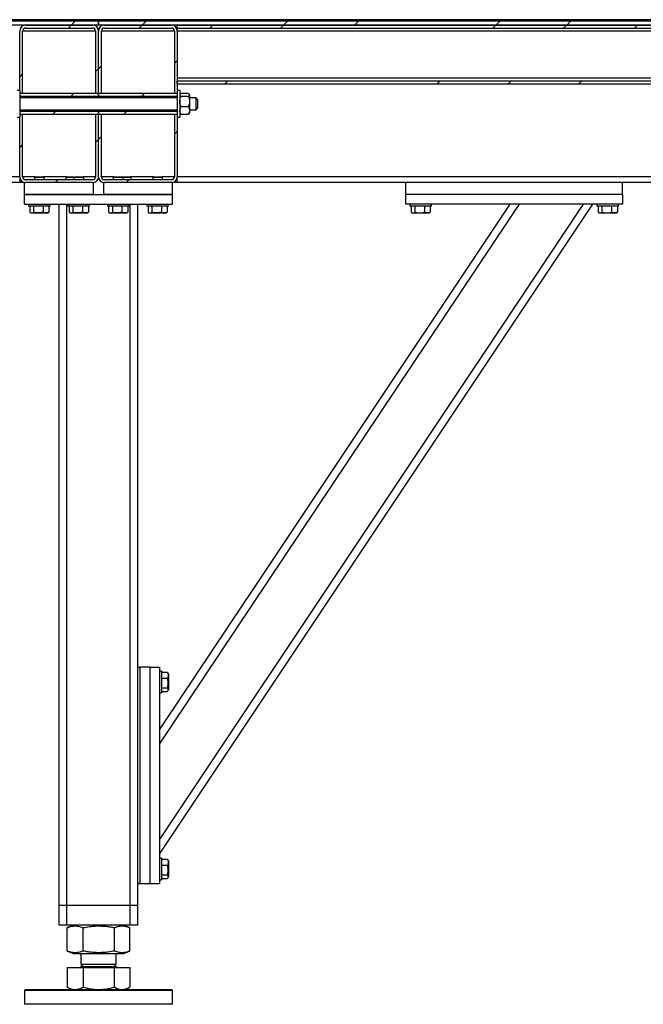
# Model space of a CAD drawing. Header units: millimetres. Extents: x 0 to 841, y 0 to 594.
# Tile 59 of 107: x 539 to 579, y 244 to 307. Entities that reach past the tile are written whole.
import ezdxf

# ---------------------------------------------------------------- set-up
doc = ezdxf.new("R2010")
doc.units = ezdxf.units.MM
doc.layers.add('TRAIT-FINS', color=9, linetype='Continuous')
doc.layers.add('TRAIT-FORT', color=4, linetype='Continuous', lineweight=25)

# ---------------------------------------------------------------- blocks, each defined once
blk = doc.blocks.new('SW_HATCH_0')
at = {"layer": 'TRAIT-FINS', "color": 0}
for p, q in [((-134.891, -0.187), (-134.704, 0)), ((-134.704, 0), (-134.454, 0.25)), ((-134.454, 0.25), (-134.36, 0.344)), ((-130.401, -0.187), (-130.214, 0)), ((-130.214, 0), (-129.964, 0.25)), ((-129.964, 0.25), (-129.87, 0.344)), ((-121.233, 0), (-120.983, 0.25)), ((-120.983, 0.25), (-120.89, 0.344)), ((-116.743, 0), (-116.493, 0.25)), ((-116.493, 0.25), (-116.4, 0.344)), ((-107.763, 0), (-107.513, 0.25)), ((-107.513, 0.25), (-107.419, 0.344)), ((-103.273, 0), (-103.023, 0.25)), ((-103.023, 0.25), (-102.929, 0.344)), ((-125.922, -0.198), (-125.729, -0.005)), ((-121.432, -0.198), (-121.239, -0.005)), ((-107.961, -0.198), (-107.768, -0.005)), ((-103.471, -0.198), (-103.278, -0.005)), ((-98.981, -0.198), (-98.788, -0.005)), ((-128.167, -2.443), (-127.979, -2.256)), ((-137.979, -3.275), (-137.792, -3.088)), ((-133.167, -2.953), (-132.979, -2.766)), ((-132.979, -2.766), (-132.792, -2.578)), ((-124.978, -3.745), (-124.785, -3.552)), ((-111.508, -3.745), (-111.315, -3.552)), ((-107.018, -3.745), (-106.825, -3.552)), ((-102.528, -3.745), (-102.335, -3.552)), ((-134.745, -4.531), (-134.557, -4.344)), ((-130.255, -4.531), (-130.067, -4.344)), ((-135.87, -5.656), (-135.682, -5.469)), ((-131.38, -5.656), (-131.192, -5.469)), ((-128.167, -6.933), (-127.979, -6.746)), ((-133.167, -7.443), (-132.979, -7.256)), ((-132.979, -7.256), (-132.792, -7.068)), ((-137.979, -7.766), (-137.792, -7.578)), ((-135.724, -10), (-135.536, -9.812)), ((-131.233, -10), (-131.046, -9.812))]:
    blk.add_line(p, q, dxfattribs=at)

msp = doc.modelspace()

# ---------------------------------------------------------------- linework, layer by layer
at = {"layer": 'TRAIT-FORT', "color": 4, "linetype": 'Continuous', "lineweight": 25}
for p, q in [((559.56485, 306.55551), (501.31485, 306.55551)), ((559.56485, 306.46176), (501.31485, 306.46176)), ((544.43922, 306.46176), (501.31485, 306.46176)), ((544.43922, 306.46176), (544.43922, 306.21176)), ((585.68922, 306.46176), (544.43985, 306.46176)), ((544.43985, 306.21176), (544.43985, 306.46176)), ((559.56485, 306.55551), (559.56485, 306.46176)), ((559.56547, 306.46176), (559.56547, 306.55551)), ((619.56422, 306.55551), (559.56547, 306.55551)), ((619.56422, 306.46176), (559.56547, 306.46176)), ((544.43922, 306.21176), (501.31485, 306.21176)), ((539.43985, 302.05551), (539.43985, 305.83676)), ((539.62735, 301.86801), (539.62735, 305.83676)), ((544.25235, 305.83676), (539.62735, 305.83676)), ((539.81485, 306.21176), (544.06485, 306.21176)), ((539.81485, 306.02426), (544.06485, 306.02426)), ((544.25235, 305.83676), (544.25235, 301.86801)), ((585.68922, 306.21176), (544.43985, 306.21176)), ((544.43985, 301.86801), (544.43985, 305.83676)), ((544.62735, 301.86801), (544.62735, 305.83676)), ((549.25235, 305.83676), (544.62735, 305.83676)), ((544.81485, 306.21176), (549.06485, 306.21176)), ((544.81485, 306.02426), (549.06485, 306.02426)), ((549.25235, 305.83676), (549.25235, 301.86801)), ((549.43985, 306.21176), (549.43985, 306.20651)), ((549.43985, 306.01353), (549.43985, 306.20651)), ((549.43985, 306.20651), (580.68985, 306.20651)), ((549.43985, 306.01353), (580.68985, 306.01353)), ((549.43985, 305.83676), (549.43985, 306.01353)), ((580.68985, 305.83676), (549.43985, 305.83676)), ((549.43985, 305.83676), (549.43985, 302.05551)), ((580.68985, 302.83676), (549.43985, 302.83676)), ((580.68985, 302.65998), (549.43985, 302.65998)), ((549.43985, 302.467), (549.43985, 302.65998)), ((539.43985, 302.05551), (539.2836, 302.05551)), ((539.43985, 302.05551), (539.43985, 300.36801)), ((580.68985, 302.467), (549.43985, 302.467)), ((580.68985, 302.46176), (549.43985, 302.46176)), ((549.5961, 302.05551), (549.43985, 302.05551)), ((549.43985, 302.05551), (549.43985, 300.36801)), ((549.5961, 302.05551), (549.5961, 300.36801)), ((550.12924, 301.87711), (549.68795, 301.87711)), ((539.62735, 301.86801), (539.43985, 301.86801)), ((544.43953, 301.86801), (539.43985, 301.86801)), ((544.43953, 301.68051), (539.43985, 301.68051)), ((549.43985, 301.58676), (539.43985, 301.58676)), ((544.43985, 301.86801), (544.25235, 301.86801)), ((544.43953, 301.86801), (544.43953, 301.68051)), ((544.43953, 301.58676), (544.43953, 301.68051)), ((544.62735, 301.86801), (544.43985, 301.86801)), ((544.43985, 301.58676), (544.43985, 301.86801)), ((549.43985, 301.86801), (544.44016, 301.86801)), ((544.44016, 301.68051), (544.44016, 301.86801)), ((549.43985, 301.68051), (544.44016, 301.68051)), ((544.44016, 301.68051), (544.44016, 301.58676)), ((549.43985, 301.86801), (549.25235, 301.86801)), ((549.62163, 301.83104), (549.5961, 301.80551)), ((550.12924, 301.68766), (549.68795, 301.68766)), ((550.2211, 301.80551), (550.19652, 301.83008)), ((550.2211, 301.80551), (550.2211, 301.78239)), ((550.2211, 301.78239), (550.2211, 301.35498)), ((550.62735, 301.58676), (550.2211, 301.58676)), ((550.2211, 301.35498), (550.2211, 300.78435)), ((550.7211, 301.49301), (550.62735, 301.58676)), ((550.62735, 300.83676), (550.62735, 301.58676)), ((550.7211, 301.49301), (550.7211, 300.93051)), ((539.43985, 300.83676), (549.43985, 300.83676)), ((539.43985, 300.74301), (544.43953, 300.74301)), ((544.43953, 300.74301), (544.43953, 300.83676)), ((544.43953, 300.74301), (544.43953, 300.55551)), ((544.43985, 300.55551), (544.43985, 300.83676)), ((544.44016, 300.83676), (544.44016, 300.74301)), ((544.44016, 300.74301), (549.43985, 300.74301)), ((544.44016, 300.55551), (544.44016, 300.74301)), ((550.12924, 301.0223), (549.68795, 301.0223)), ((550.2211, 300.83676), (550.62735, 300.83676)), ((550.2211, 300.78435), (550.2211, 300.61801)), ((550.62735, 300.83676), (550.7211, 300.93051)), ((539.2836, 300.36801), (539.43985, 300.36801)), ((539.43985, 300.55551), (539.62735, 300.55551)), ((539.43985, 300.55551), (544.43953, 300.55551)), ((539.43985, 296.58676), (539.43985, 300.36801)), ((539.62735, 296.58676), (539.62735, 300.55551)), ((544.25235, 300.55551), (544.43985, 300.55551)), ((544.25235, 300.55551), (544.25235, 296.58676)), ((544.43985, 300.55551), (544.62735, 300.55551)), ((544.43985, 296.58676), (544.43985, 300.55551)), ((544.44016, 300.55551), (549.43985, 300.55551)), ((544.62735, 296.58676), (544.62735, 300.55551)), ((549.25235, 300.55551), (549.43985, 300.55551)), ((549.25235, 300.55551), (549.25235, 296.58676)), ((549.43985, 300.36801), (549.5961, 300.36801)), ((549.43985, 300.36801), (549.43985, 296.58676)), ((549.5961, 300.61801), (549.62163, 300.59248)), ((550.12924, 300.5464), (549.68795, 300.5464)), ((550.19652, 300.59343), (550.2211, 300.61801)), ((539.43985, 296.58676), (509.7086, 296.58676)), ((539.43985, 296.58676), (539.43985, 296.21176)), ((540.4211, 296.58676), (539.62735, 296.58676)), ((544.06485, 296.39926), (539.81485, 296.39926)), ((540.4211, 296.58676), (540.37735, 296.54301)), ((540.37735, 296.54301), (540.37735, 296.39926)), ((541.00235, 296.54301), (540.37735, 296.54301)), ((540.4211, 296.58676), (540.9586, 296.58676)), ((541.00235, 296.54301), (540.9586, 296.58676)), ((542.4211, 296.58676), (540.9586, 296.58676)), ((541.00235, 296.39926), (541.00235, 296.54301)), ((542.4211, 296.58676), (542.37735, 296.54301)), ((542.37735, 296.54301), (542.37735, 296.39926)), ((542.87735, 296.54301), (542.37735, 296.54301)), ((542.4211, 296.58676), (542.9211, 296.58676)), ((542.9211, 296.58676), (542.87735, 296.54301)), ((542.87735, 296.54301), (542.87735, 296.39926)), ((543.50235, 296.54301), (542.87735, 296.54301)), ((542.9211, 296.58676), (543.4586, 296.58676)), ((543.50235, 296.54301), (543.4586, 296.58676)), ((544.25235, 296.58676), (543.4586, 296.58676)), ((543.50235, 296.39926), (543.50235, 296.54301)), ((545.4211, 296.58676), (544.62735, 296.58676)), ((549.06485, 296.39926), (544.81485, 296.39926)), ((545.4211, 296.58676), (545.37735, 296.54301)), ((545.37735, 296.54301), (545.37735, 296.39926)), ((546.00235, 296.54301), (545.37735, 296.54301)), ((545.4211, 296.58676), (545.9586, 296.58676)), ((546.00235, 296.54301), (545.9586, 296.58676)), ((545.9586, 296.58676), (546.45654, 296.58676)), ((546.00235, 296.39926), (546.00235, 296.54301)), ((546.50235, 296.54301), (546.00235, 296.54301)), ((546.45654, 296.58676), (546.4586, 296.58676)), ((546.50235, 296.54301), (546.4586, 296.58676)), ((547.9211, 296.58676), (546.4586, 296.58676)), ((546.50235, 296.39926), (546.50235, 296.54301)), ((547.9211, 296.58676), (547.87735, 296.54301)), ((547.87735, 296.54301), (547.87735, 296.39926)), ((548.50235, 296.54301), (547.87735, 296.54301)), ((547.9211, 296.58676), (548.4586, 296.58676)), ((548.50235, 296.54301), (548.4586, 296.58676)), ((549.25235, 296.58676), (548.4586, 296.58676)), ((548.50235, 296.39926), (548.50235, 296.54301)), ((580.68985, 296.58676), (549.43985, 296.58676)), ((549.43985, 296.21176), (549.43985, 296.58676)), ((539.43985, 296.21176), (538.93985, 296.21176)), ((539.75235, 296.21176), (539.43985, 296.21176)), ((539.75235, 295.46176), (539.75235, 296.21176)), ((544.06485, 296.21176), (539.81485, 296.21176)), ((544.12735, 295.46176), (544.12735, 296.21176)), ((544.75235, 296.21176), (544.75235, 295.46176)), ((549.06485, 296.21176), (544.81485, 296.21176)), ((549.12735, 295.46176), (549.12735, 296.21176)), ((549.43985, 296.21176), (549.12735, 296.21176)), ((563.93985, 296.21176), (549.43985, 296.21176)), ((563.93985, 295.46176), (563.93985, 296.21176)), ((577.68985, 296.21176), (563.93985, 296.21176)), ((577.68985, 295.46176), (577.68985, 296.21176)), ((580.68985, 296.21176), (577.68985, 296.21176)), ((544.12735, 295.46176), (539.75235, 295.46176)), ((539.75235, 294.83676), (539.75235, 295.46176)), ((539.75235, 295.46176), (549.12735, 295.46176)), ((549.12735, 295.46176), (544.75235, 295.46176)), ((549.12735, 294.83676), (549.12735, 295.46176)), ((577.68985, 295.46176), (563.93985, 295.46176)), ((563.93985, 294.83676), (563.93985, 295.46176)), ((577.68985, 295.46176), (577.68985, 294.83676)), ((539.75235, 294.83676), (549.12735, 294.83676)), ((540.00235, 294.83676), (540.00235, 294.71176)), ((541.37735, 294.71176), (540.00235, 294.71176)), ((540.08111, 294.71176), (540.08111, 294.33704)), ((540.31987, 294.71176), (540.31987, 294.33704)), ((540.92861, 294.71176), (540.92861, 294.33704)), ((541.29858, 294.71176), (541.29858, 294.33704)), ((541.37735, 294.71176), (541.37735, 294.83676)), ((541.93985, 250.33676), (541.93985, 294.83676)), ((542.43985, 250.33676), (542.43985, 294.83676)), ((542.50235, 294.83676), (542.50235, 294.71176)), ((543.87735, 294.71176), (542.50235, 294.71176)), ((542.58111, 294.71176), (542.58111, 294.33704)), ((542.81987, 294.71176), (542.81987, 294.33704)), ((543.42861, 294.71176), (543.42861, 294.33704)), ((543.79858, 294.71176), (543.79858, 294.33704)), ((543.87735, 294.71176), (543.87735, 294.83676)), ((545.00235, 294.83676), (545.00235, 294.71176)), ((546.37735, 294.71176), (545.00235, 294.71176)), ((545.08111, 294.71176), (545.08111, 294.33704)), ((545.31987, 294.71176), (545.31987, 294.33704)), ((545.92861, 294.71176), (545.92861, 294.33704)), ((546.29858, 294.71176), (546.29858, 294.33704)), ((546.37735, 294.71176), (546.37735, 294.83676)), ((546.43985, 250.33676), (546.43985, 294.83676)), ((546.93985, 265.46176), (546.93985, 294.83676)), ((547.50235, 294.83676), (547.50235, 294.71176)), ((548.87735, 294.71176), (547.50235, 294.71176)), ((547.58111, 294.71176), (547.58111, 294.33704)), ((547.81987, 294.71176), (547.81987, 294.33704)), ((548.31485, 261.4739), (570.55675, 294.83676)), ((548.31485, 260.57251), (571.15768, 294.83676)), ((548.31485, 254.48814), (575.21392, 294.83676)), ((548.31485, 253.58676), (575.81485, 294.83676)), ((548.42861, 294.71176), (548.42861, 294.33704)), ((548.79858, 294.71176), (548.79858, 294.33704)), ((548.87735, 294.71176), (548.87735, 294.83676)), ((577.68985, 294.83676), (563.93985, 294.83676)), ((564.18985, 294.83676), (564.18985, 294.71176)), ((565.14069, 294.71176), (564.18985, 294.71176)), ((564.26861, 294.71176), (564.26861, 294.33704)), ((564.50737, 294.71176), (564.50737, 294.33704)), ((565.11611, 294.71176), (565.11611, 294.33704)), ((565.56485, 294.71176), (565.14069, 294.71176)), ((565.48608, 294.71176), (565.48608, 294.33704)), ((565.56485, 294.71176), (565.56485, 294.83676)), ((576.06485, 294.83676), (576.06485, 294.71176)), ((577.01569, 294.71176), (576.06485, 294.71176)), ((576.14361, 294.71176), (576.14361, 294.33704)), ((576.38237, 294.71176), (576.38237, 294.33704)), ((576.99111, 294.71176), (576.99111, 294.33704)), ((577.43985, 294.71176), (577.01569, 294.71176)), ((577.36108, 294.71176), (577.36108, 294.33704)), ((577.43985, 294.71176), (577.43985, 294.83676)), ((540.11193, 294.31653), (540.18516, 294.27426)), ((541.19453, 294.27426), (540.18516, 294.27426)), ((541.19453, 294.27426), (541.26776, 294.31653)), ((541.29858, 294.33704), (541.26658, 294.31858)), ((542.61193, 294.31653), (542.68516, 294.27426)), ((543.69453, 294.27426), (542.68516, 294.27426)), ((543.69453, 294.27426), (543.76776, 294.31653)), ((543.79858, 294.33704), (543.76658, 294.31858)), ((545.11193, 294.31653), (545.18516, 294.27426)), ((546.19453, 294.27426), (545.18516, 294.27426)), ((546.19453, 294.27426), (546.26776, 294.31653)), ((546.29858, 294.33704), (546.26658, 294.31858)), ((547.61193, 294.31653), (547.68516, 294.27426)), ((548.69453, 294.27426), (547.68516, 294.27426)), ((548.69453, 294.27426), (548.76776, 294.31653)), ((548.79858, 294.33704), (548.76658, 294.31858)), ((564.29943, 294.31653), (564.37266, 294.27426)), ((564.81502, 294.27426), (564.37266, 294.27426)), ((565.38203, 294.27426), (564.81502, 294.27426)), ((565.38203, 294.27426), (565.45526, 294.31653)), ((565.48608, 294.33704), (565.45408, 294.31858)), ((576.17443, 294.31653), (576.24766, 294.27426)), ((576.69002, 294.27426), (576.24766, 294.27426)), ((577.25703, 294.27426), (576.69002, 294.27426)), ((577.25703, 294.27426), (577.33026, 294.31653)), ((577.36108, 294.33704), (577.32908, 294.31858)), ((546.93985, 251.71176), (546.93985, 265.46176)), ((546.93985, 265.46176), (547.06485, 265.46176)), ((547.06485, 265.46176), (547.06485, 251.71176)), ((547.68985, 265.46176), (547.06485, 265.46176)), ((547.68985, 265.46176), (547.68985, 251.71176)), ((547.68985, 265.46176), (548.31485, 265.46176)), ((548.31485, 265.46176), (548.31485, 251.71176)), ((548.43985, 265.21176), (548.31485, 265.21176)), ((548.43985, 265.21176), (548.43985, 264.7876)), ((548.43985, 265.133), (548.81456, 265.133)), ((548.81456, 265.133), (548.83302, 265.10099)), ((548.87735, 265.02894), (548.83507, 265.10217)), ((548.87735, 265.02894), (548.87735, 264.46193)), ((548.43985, 264.7876), (548.43985, 263.83676)), ((548.43985, 264.76302), (548.81456, 264.76302)), ((548.87735, 264.46193), (548.87735, 264.01957)), ((548.31485, 263.83676), (548.43985, 263.83676)), ((548.43985, 264.15428), (548.81456, 264.15428)), ((548.43985, 263.91552), (548.81456, 263.91552)), ((548.83507, 263.94635), (548.87735, 264.01957)), ((548.43985, 253.33676), (548.31485, 253.33676)), ((548.43985, 253.33676), (548.43985, 252.9126)), ((548.43985, 253.258), (548.81456, 253.258)), ((548.81456, 253.258), (548.83302, 253.22599)), ((548.87735, 253.15394), (548.83507, 253.22717)), ((548.87735, 253.15394), (548.87735, 252.58693)), ((548.43985, 252.9126), (548.43985, 251.96176)), ((548.43985, 252.88802), (548.81456, 252.88802)), ((548.87735, 252.58693), (548.87735, 252.14457)), ((548.31485, 251.96176), (548.43985, 251.96176)), ((548.43985, 252.27928), (548.81456, 252.27928)), ((548.43985, 252.04052), (548.81456, 252.04052)), ((548.83507, 252.07135), (548.87735, 252.14457)), ((546.93985, 250.33676), (546.93985, 251.71176)), ((547.06485, 251.71176), (546.93985, 251.71176)), ((547.68985, 251.71176), (547.06485, 251.71176)), ((548.31485, 251.71176), (547.68985, 251.71176)), ((542.43985, 250.33676), (541.93985, 250.33676)), ((541.93985, 249.08676), (541.93985, 250.33676)), ((546.43985, 250.33676), (542.43985, 250.33676)), ((542.43985, 249.08676), (542.43985, 250.33676)), ((546.93985, 250.33676), (546.43985, 250.33676)), ((546.43985, 249.08676), (546.43985, 250.33676)), ((546.93985, 249.08676), (546.93985, 250.33676)), ((542.43985, 249.08676), (541.93985, 249.08676)), ((546.43985, 249.08676), (542.43985, 249.08676)), ((542.47043, 248.9274), (542.45535, 248.92198)), ((542.45535, 247.43903), (542.45535, 248.92198)), ((542.86303, 249.08676), (542.46883, 248.92749)), ((543.4684, 247.43903), (543.4684, 248.92198)), ((545.45289, 247.43903), (545.45289, 248.92198)), ((546.41086, 248.92749), (546.01666, 249.08676)), ((546.42434, 247.43903), (546.42434, 248.92198)), ((546.93985, 249.08676), (546.43985, 249.08676)), ((542.45535, 247.43903), (542.47042, 247.43384)), ((542.46883, 247.43352), (542.86303, 247.27426)), ((542.86303, 247.27426), (543.66802, 247.27426)), ((543.31485, 247.27426), (543.31485, 246.59707)), ((543.66802, 247.27426), (546.01666, 247.27426)), ((545.56485, 246.59707), (545.56485, 247.27426)), ((546.01666, 247.27426), (546.41086, 247.43352)), ((542.45535, 246.38676), (542.45535, 245.14652)), ((542.45535, 246.38676), (543.4684, 246.38676)), ((542.84266, 246.39926), (542.84266, 246.38676)), ((542.84266, 246.39926), (546.03703, 246.39926)), ((543.45016, 246.59707), (543.31485, 246.46176)), ((543.31485, 246.59707), (545.56485, 246.59707)), ((543.31485, 246.46176), (545.56485, 246.46176)), ((543.4684, 246.38676), (543.4684, 245.14652)), ((543.4684, 246.38676), (545.4529, 246.38676)), ((545.56485, 246.46176), (545.42953, 246.59707)), ((545.4529, 245.14652), (545.4529, 246.38676)), ((545.4529, 246.38676), (546.42434, 246.38676)), ((546.03703, 246.38676), (546.03703, 246.39926)), ((546.42434, 246.38676), (546.42434, 245.14652)), ((542.46879, 245.14027), (542.45535, 245.14652)), ((542.4681, 245.13907), (542.7211, 244.99301)), ((546.1586, 244.99301), (546.41159, 245.13907)), ((539.81485, 244.99301), (539.75235, 244.93051)), ((539.75235, 244.93051), (539.75235, 244.05551)), ((549.12735, 244.93051), (539.75235, 244.93051)), ((539.81485, 244.99301), (549.06485, 244.99301)), ((549.12735, 244.93051), (549.06485, 244.99301)), ((549.12735, 244.05551), (549.12735, 244.93051)), ((548.69936, 244.05551), (539.75235, 244.05551)), ((549.12735, 244.05551), (548.69936, 244.05551))]:
    msp.add_line(p, q, dxfattribs=at)
for centre, radius, start, end in [((539.81485, 305.83676), 0.375, 90, 180), ((539.81485, 305.83676), 0.1875, 90, 180), ((544.06485, 305.83676), 0.375, 0, 90), ((544.06485, 305.83676), 0.1875, 0, 90), ((544.81485, 305.83676), 0.375, 90, 180), ((544.81485, 305.83676), 0.1875, 90, 180), ((549.06485, 305.83676), 0.375, 360, 90), ((549.06485, 305.83676), 0.1875, 360, 90), ((539.81485, 296.58676), 0.375, 180, 270), ((539.81485, 296.58676), 0.1875, 180, 270), ((544.06485, 296.58676), 0.1875, 270, 0), ((544.06485, 296.58676), 0.375, 270, 0), ((544.81485, 296.58676), 0.375, 180, 270), ((544.81485, 296.58676), 0.1875, 180, 270), ((549.06485, 296.58676), 0.1875, 270, 360), ((549.06485, 296.58676), 0.375, 270, 360), ((543.25235, 246.46176), 0.0625, 270, 0), ((545.62735, 246.46176), 0.0625, 180, 270)]:
    msp.add_arc(centre, radius, start, end, dxfattribs=at)
for points, knots in [([(549.68795, 301.87711), (549.66649, 301.86414), (549.62285, 301.83776), (549.59799, 301.80505), (549.59643, 301.78635), (549.5961, 301.78239)], [0, 0, 0, 0, 0.43238505, 0.87955391, 1, 1, 1, 1]), ([(550.2211, 301.78239), (550.21579, 301.79905), (550.20525, 301.83212), (550.15444, 301.8622), (550.12924, 301.87711)], [0, 0, 0, 0, 0.50400004, 1, 1, 1, 1]), ([(549.5961, 301.78239), (549.60141, 301.76572), (549.61194, 301.73265), (549.66275, 301.70258), (549.68795, 301.68766)], [0, 0, 0, 0, 0.50400004, 1, 1, 1, 1]), ([(549.5961, 301.35498), (549.60141, 301.41351), (549.61194, 301.52965), (549.66275, 301.63527), (549.68795, 301.68766)], [0, 0, 0, 0, 0.50400004, 1, 1, 1, 1]), ([(549.68795, 301.0223), (549.66649, 301.06785), (549.62285, 301.16051), (549.59799, 301.27539), (549.59643, 301.34105), (549.5961, 301.35498)], [0, 0, 0, 0, 0.43238505, 0.87955391, 1, 1, 1, 1]), ([(550.12924, 301.68766), (550.1507, 301.70063), (550.19434, 301.72701), (550.2192, 301.75973), (550.22076, 301.77842), (550.2211, 301.78239)], [0, 0, 0, 0, 0.43238505, 0.87955391, 1, 1, 1, 1]), ([(550.12924, 301.68766), (550.1507, 301.64211), (550.19434, 301.54945), (550.2192, 301.43457), (550.22076, 301.36891), (550.2211, 301.35498)], [0, 0, 0, 0, 0.432385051, 0.879553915, 1, 1, 1, 1]), ([(550.2211, 301.35498), (550.21579, 301.29645), (550.20525, 301.18032), (550.15444, 301.07469), (550.12924, 301.0223)], [0, 0, 0, 0, 0.50400004, 1, 1, 1, 1]), ([(549.5961, 300.78435), (549.59615, 300.78836), (549.59659, 300.82142), (549.60949, 300.88445), (549.645, 300.95965), (549.6758, 301.00458), (549.68795, 301.0223)], [0, 0, 0, 0, 0.04836864, 0.39932986, 0.76296469, 1, 1, 1, 1]), ([(549.68795, 300.5464), (549.66943, 300.57426), (549.63538, 300.62549), (549.60264, 300.70576), (549.5983, 300.75792), (549.5961, 300.78435)], [0, 0, 0, 0, 0.3704571, 0.68101816, 1, 1, 1, 1]), ([(550.12924, 301.0223), (550.14139, 301.00458), (550.17159, 300.96052), (550.20734, 300.88541), (550.22059, 300.82238), (550.22104, 300.78836), (550.2211, 300.78435)], [0, 0, 0, 0, 0.23703923, 0.58901919, 0.95163056, 1, 1, 1, 1]), ([(550.2211, 300.78435), (550.21901, 300.75867), (550.21478, 300.7065), (550.18226, 300.62616), (550.14776, 300.57426), (550.12924, 300.5464)], [0, 0, 0, 0, 0.30999023, 0.62954591, 1, 1, 1, 1]), ([(549.68795, 300.5464), (549.6642, 300.55922), (549.6359, 300.5745), (549.62484, 300.59123), (549.62307, 300.59392)], [0, 0, 0, 0, 0.83918758, 1, 1, 1, 1]), ([(550.19602, 300.59393), (550.19567, 300.59325), (550.18701, 300.57639), (550.15753, 300.56109), (550.12924, 300.5464)], [0, 0, 0, 0, 0.04048152, 1, 1, 1, 1]), ([(540.08111, 294.33704), (540.10183, 294.32334), (540.14373, 294.29563), (540.2058, 294.28549), (540.26514, 294.30037), (540.30151, 294.32474), (540.31987, 294.33704)], [0, 0, 0, 0, 0.26460494, 0.53494775, 0.76534313, 1, 1, 1, 1]), ([(540.92861, 294.33704), (540.85116, 294.31806), (540.72307, 294.28666), (540.53728, 294.28957), (540.41229, 294.31138), (540.3404, 294.33134), (540.31987, 294.33704)], [0, 0, 0, 0, 0.385549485, 0.637641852, 0.896546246, 1, 1, 1, 1]), ([(541.29858, 294.33704), (541.26647, 294.32334), (541.20155, 294.29563), (541.10537, 294.28549), (541.01342, 294.30037), (540.95705, 294.32474), (540.92861, 294.33704)], [0, 0, 0, 0, 0.264604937, 0.534947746, 0.765343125, 1, 1, 1, 1]), ([(542.58111, 294.33704), (542.60183, 294.32334), (542.64373, 294.29563), (542.7058, 294.28549), (542.76514, 294.30037), (542.80151, 294.32474), (542.81987, 294.33704)], [0, 0, 0, 0, 0.26460494, 0.53494775, 0.76534313, 1, 1, 1, 1]), ([(543.42861, 294.33704), (543.35116, 294.31806), (543.22307, 294.28666), (543.03728, 294.28957), (542.91229, 294.31138), (542.8404, 294.33134), (542.81987, 294.33704)], [0, 0, 0, 0, 0.385549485, 0.637641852, 0.896546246, 1, 1, 1, 1]), ([(543.79858, 294.33704), (543.76647, 294.32334), (543.70155, 294.29563), (543.60537, 294.28549), (543.51342, 294.30037), (543.45705, 294.32474), (543.42861, 294.33704)], [0, 0, 0, 0, 0.264604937, 0.534947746, 0.765343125, 1, 1, 1, 1]), ([(545.08111, 294.33704), (545.10183, 294.32334), (545.14373, 294.29563), (545.2058, 294.28549), (545.26514, 294.30037), (545.30151, 294.32474), (545.31987, 294.33704)], [0, 0, 0, 0, 0.26460494, 0.53494775, 0.76534313, 1, 1, 1, 1]), ([(545.92861, 294.33704), (545.85116, 294.31806), (545.72307, 294.28666), (545.53728, 294.28957), (545.41229, 294.31138), (545.3404, 294.33134), (545.31987, 294.33704)], [0, 0, 0, 0, 0.385549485, 0.637641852, 0.896546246, 1, 1, 1, 1]), ([(546.29858, 294.33704), (546.26647, 294.32334), (546.20155, 294.29563), (546.10537, 294.28549), (546.01342, 294.30037), (545.95705, 294.32474), (545.92861, 294.33704)], [0, 0, 0, 0, 0.264604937, 0.534947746, 0.765343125, 1, 1, 1, 1]), ([(547.58111, 294.33704), (547.60183, 294.32334), (547.64373, 294.29563), (547.7058, 294.28549), (547.76514, 294.30037), (547.80151, 294.32474), (547.81987, 294.33704)], [0, 0, 0, 0, 0.26460494, 0.53494775, 0.76534313, 1, 1, 1, 1]), ([(548.42861, 294.33704), (548.35116, 294.31806), (548.22307, 294.28666), (548.03728, 294.28957), (547.91229, 294.31138), (547.8404, 294.33134), (547.81987, 294.33704)], [0, 0, 0, 0, 0.385549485, 0.637641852, 0.896546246, 1, 1, 1, 1]), ([(548.79858, 294.33704), (548.76647, 294.32334), (548.70155, 294.29563), (548.60537, 294.28549), (548.51342, 294.30037), (548.45705, 294.32474), (548.42861, 294.33704)], [0, 0, 0, 0, 0.264604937, 0.534947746, 0.765343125, 1, 1, 1, 1]), ([(564.26861, 294.33704), (564.28933, 294.32334), (564.33123, 294.29563), (564.3933, 294.28549), (564.45264, 294.30037), (564.48901, 294.32474), (564.50737, 294.33704)], [0, 0, 0, 0, 0.26460494, 0.53494775, 0.76534313, 1, 1, 1, 1]), ([(564.50737, 294.33704), (564.58482, 294.31806), (564.71291, 294.28666), (564.8987, 294.28957), (565.02369, 294.31138), (565.09558, 294.33134), (565.11611, 294.33704)], [0, 0, 0, 0, 0.385549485, 0.637641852, 0.896546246, 1, 1, 1, 1]), ([(565.48608, 294.33704), (565.45397, 294.32334), (565.38905, 294.29563), (565.29287, 294.28549), (565.20092, 294.30037), (565.14455, 294.32474), (565.11611, 294.33704)], [0, 0, 0, 0, 0.26460494, 0.53494775, 0.76534313, 1, 1, 1, 1]), ([(576.14361, 294.33704), (576.16433, 294.32334), (576.20623, 294.29563), (576.2683, 294.28549), (576.32764, 294.30037), (576.36401, 294.32474), (576.38237, 294.33704)], [0, 0, 0, 0, 0.26460494, 0.53494775, 0.76534313, 1, 1, 1, 1]), ([(576.38237, 294.33704), (576.45982, 294.31806), (576.58791, 294.28666), (576.7737, 294.28957), (576.89869, 294.31138), (576.97058, 294.33134), (576.99111, 294.33704)], [0, 0, 0, 0, 0.385549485, 0.637641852, 0.896546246, 1, 1, 1, 1]), ([(577.36108, 294.33704), (577.32897, 294.32334), (577.26405, 294.29563), (577.16787, 294.28549), (577.07592, 294.30037), (577.01955, 294.32474), (576.99111, 294.33704)], [0, 0, 0, 0, 0.26460494, 0.53494775, 0.76534313, 1, 1, 1, 1]), ([(548.81456, 265.133), (548.82827, 265.10088), (548.85597, 265.03597), (548.86611, 264.93978), (548.85123, 264.84783), (548.82686, 264.79146), (548.81456, 264.76302)], [0, 0, 0, 0, 0.26460494, 0.53494775, 0.76534313, 1, 1, 1, 1]), ([(548.81456, 264.15428), (548.83354, 264.23173), (548.86494, 264.35982), (548.86203, 264.54561), (548.84022, 264.6706), (548.82026, 264.7425), (548.81456, 264.76302)], [0, 0, 0, 0, 0.38554949, 0.63764185, 0.89654625, 1, 1, 1, 1]), ([(548.81456, 263.91552), (548.82827, 263.93624), (548.85597, 263.97814), (548.86611, 264.04021), (548.85123, 264.09955), (548.82686, 264.13593), (548.81456, 264.15428)], [0, 0, 0, 0, 0.26460494, 0.53494775, 0.76534313, 1, 1, 1, 1]), ([(548.81456, 253.258), (548.82827, 253.22588), (548.85597, 253.16097), (548.86611, 253.06478), (548.85123, 252.97283), (548.82686, 252.91646), (548.81456, 252.88802)], [0, 0, 0, 0, 0.26460494, 0.53494775, 0.76534313, 1, 1, 1, 1]), ([(548.81456, 252.27928), (548.83354, 252.35673), (548.86494, 252.48482), (548.86203, 252.67061), (548.84022, 252.7956), (548.82026, 252.8675), (548.81456, 252.88802)], [0, 0, 0, 0, 0.38554949, 0.63764185, 0.89654625, 1, 1, 1, 1]), ([(548.81456, 252.04052), (548.82827, 252.06124), (548.85597, 252.10314), (548.86611, 252.16521), (548.85123, 252.22455), (548.82686, 252.26093), (548.81456, 252.27928)], [0, 0, 0, 0, 0.26460494, 0.53494775, 0.76534313, 1, 1, 1, 1]), ([(542.45535, 248.92198), (542.52297, 248.94647), (542.65104, 248.99284), (542.83938, 249.02723), (543.00652, 249.0324), (543.16153, 249.01442), (543.31187, 248.97972), (543.41453, 248.94185), (543.4684, 248.92198)], [0, 0, 0, 0, 0.20206835, 0.38269984, 0.55531458, 0.69299169, 0.83889419, 1, 1, 1, 1]), ([(543.4684, 248.92198), (543.60086, 248.94647), (543.85174, 248.99284), (544.22068, 249.02723), (544.54811, 249.0324), (544.85175, 249.01442), (545.14627, 248.97972), (545.34737, 248.94185), (545.45289, 248.92198)], [0, 0, 0, 0, 0.20206835, 0.38269984, 0.55531458, 0.69299169, 0.83889419, 1, 1, 1, 1]), ([(545.45289, 248.92198), (545.51774, 248.94647), (545.64055, 248.99284), (545.82115, 249.02723), (545.98144, 249.03242), (546.13007, 249.01438), (546.26919, 248.98112), (546.36262, 248.94529), (546.40927, 248.9274)], [0, 0, 0, 0, 0.20527908, 0.38878068, 0.56413815, 0.70400284, 0.85222364, 1, 1, 1, 1]), ([(543.4684, 247.43903), (543.40078, 247.41455), (543.27271, 247.36818), (543.08437, 247.33378), (542.91723, 247.32861), (542.76222, 247.34659), (542.61188, 247.3813), (542.50922, 247.41916), (542.45535, 247.43903)], [0, 0, 0, 0, 0.20206835, 0.38269984, 0.55531458, 0.69299169, 0.83889419, 1, 1, 1, 1]), ([(545.45289, 247.43903), (545.32043, 247.41455), (545.06955, 247.36818), (544.70062, 247.33378), (544.37318, 247.32861), (544.06954, 247.34659), (543.77502, 247.3813), (543.57393, 247.41916), (543.4684, 247.43903)], [0, 0, 0, 0, 0.20206835, 0.38269984, 0.55531458, 0.69299169, 0.83889419, 1, 1, 1, 1]), ([(546.40927, 247.43384), (546.34943, 247.41132), (546.23163, 247.36698), (546.05608, 247.33384), (545.8958, 247.3286), (545.74716, 247.34659), (545.60299, 247.38129), (545.50455, 247.41916), (545.45289, 247.43903)], [0, 0, 0, 0, 0.18940928, 0.37290647, 0.54825971, 0.68812104, 0.83633827, 1, 1, 1, 1]), ([(542.45535, 245.14652), (542.5376, 245.10481), (542.66164, 245.04192), (542.83199, 244.99955), (542.91849, 244.99519), (542.96187, 244.99301)], [0, 0, 0, 0, 0.49525132, 0.7468182, 1, 1, 1, 1]), ([(542.96187, 244.99301), (543.04675, 245.00074), (543.21838, 245.01639), (543.38445, 245.10283), (543.4684, 245.14652)], [0, 0, 0, 0, 0.49451073, 1, 1, 1, 1]), ([(543.4684, 245.14652), (543.62953, 245.10481), (543.8725, 245.04192), (544.20621, 244.99955), (544.37565, 244.99519), (544.46065, 244.99301)], [0, 0, 0, 0, 0.49525132, 0.7468182, 1, 1, 1, 1]), ([(544.46065, 244.99301), (544.62691, 245.00074), (544.96313, 245.01639), (545.28845, 245.10283), (545.4529, 245.14652)], [0, 0, 0, 0, 0.49451073, 1, 1, 1, 1]), ([(545.4529, 245.14652), (545.53177, 245.10481), (545.65071, 245.04192), (545.81407, 244.99955), (545.89701, 244.99519), (545.93862, 244.99301)], [0, 0, 0, 0, 0.49525132, 0.7468182, 1, 1, 1, 1]), ([(545.93862, 244.99301), (546.02001, 245.00074), (546.18459, 245.01639), (546.34384, 245.10283), (546.42434, 245.14652)], [0, 0, 0, 0, 0.49451073, 1, 1, 1, 1])]:
    msp.add_open_spline(points, degree=3, knots=knots, dxfattribs=at)

# ---------------------------------------------------------------- block references
at = {"layer": 'TRAIT-FINS', "color": 9}
msp.add_blockref('SW_HATCH_0', (677.41906, 306.21176), dxfattribs=at)

doc.saveas('drawing.dxf')
